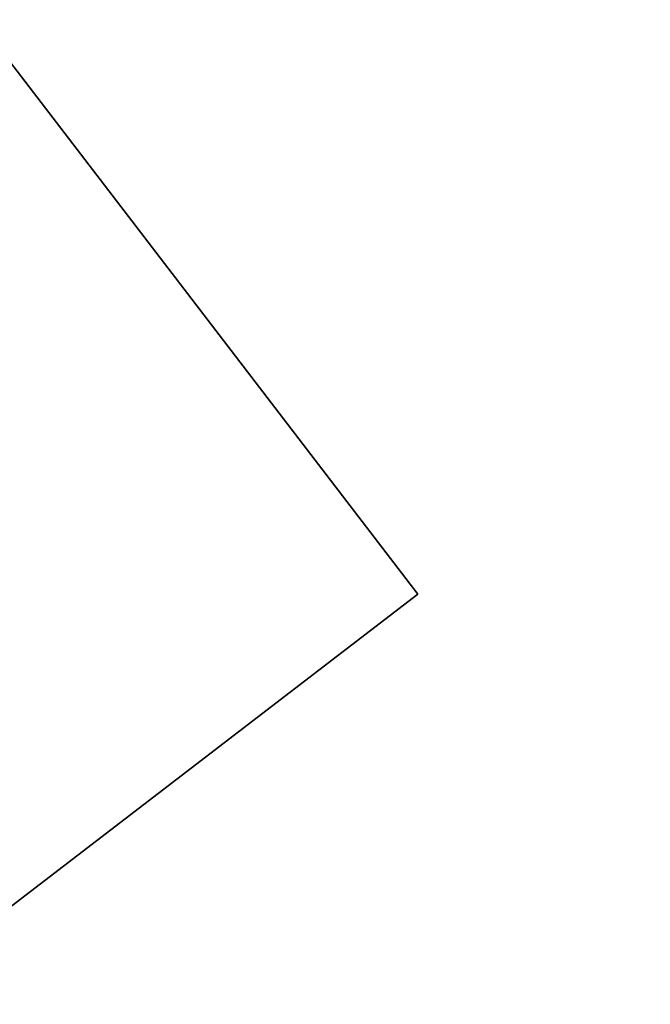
# Model space of a CAD drawing. Header units: millimetres. Extents: x -83 to 676, y -83 to 676.
# Tile 165 of 256: x 461 to 469, y 95 to 108. Entities that reach past the tile are written whole.
import ezdxf

# ---------------------------------------------------------------- set-up
doc = ezdxf.new("R2010")
doc.units = ezdxf.units.MM
doc.header["$MEASUREMENT"] = 0
doc.layers.add('IGES level 0', color=7, linetype='Continuous', true_color=0xff7878)

msp = doc.modelspace()

# ---------------------------------------------------------------- linework, layer by layer
at = {"layer": 'IGES level 0', "color": 254, "true_color": 0xcad1ee}
for p, q in [((436.8677084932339, 138.8975602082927, 47), (466.381653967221, 100.4114975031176, 47)), ((466.381653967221, 100.4114975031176, 48), (436.8677084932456, 138.8975602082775, 48)), ((442.5758419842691, 82.15544875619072, 48), (466.381653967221, 100.4114975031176, 48)), ((466.381653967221, 100.4114975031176, 47), (442.5758419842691, 82.15544875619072, 47)), ((442.5758419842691, 82.15544875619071, 47.5), (466.381653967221, 100.4114975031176, 47.5)), ((466.381653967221, 100.4114975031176, 47), (466.381653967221, 100.4114975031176, 48)), ((466.381653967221, 100.4114975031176, 48), (466.381653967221, 100.4114975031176, 47))]:
    msp.add_line(p, q, dxfattribs=at)
at = {"layer": 'IGES level 0', "color": 70, "true_color": 0x66ff00}
for p, q in [((466.381653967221, 100.4114975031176, 48), (436.8677084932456, 138.8975602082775, 48)), ((466.381653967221, 100.4114975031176, 47), (436.8677084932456, 138.8975602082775, 47)), ((442.5758419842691, 82.15544875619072, 48), (466.381653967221, 100.4114975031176, 48)), ((442.5758419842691, 82.15544875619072, 47), (466.381653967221, 100.4114975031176, 47))]:
    msp.add_line(p, q, dxfattribs=at)
at = {"layer": 'IGES level 0', "color": 153, "true_color": 0x5393cf}
for centre, radius in [((296.5, 296.5), 296.5), ((296.5, 296.5, -1.19999999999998), 296.5000000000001), ((296.4999999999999, 296.4999999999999), 241), ((296.5, 296.4999999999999, -1.19999999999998), 241.0000000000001)]:
    msp.add_circle(centre, radius, dxfattribs=at)
at = {"layer": 'IGES level 0'}
for centre, radius in [((296.5, 296.5, 47), 296.5000000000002), ((296.5, 296.5), 296.5000000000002), ((296.5, 296.5, 47), 295.3000000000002), ((296.5, 296.5000000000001), 295.3000000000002)]:
    msp.add_circle(centre, radius, dxfattribs=at)
at = {"layer": 'IGES level 0', "color": 124, "true_color": 0x1aa180}
for centre, radius in [((296.5, 296.5, 47.0000000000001), 294.9999999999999), ((296.5, 296.5000000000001, 45.8000000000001), 294.9999999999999), ((296.5, 296.5, 47.0000000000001), 242.4999999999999), ((296.5, 296.5, 45.8000000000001), 242.4999999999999)]:
    msp.add_circle(centre, radius, dxfattribs=at)
at = {"layer": 'IGES level 0', "color": 31, "true_color": 0xffba87}
for centre, radius in [((296.5, 296.5000000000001), 242.2000000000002), ((296.5, 296.5000000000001, 47), 242.2000000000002), ((296.5, 296.5), 241.0000000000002), ((296.4999999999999, 296.4999999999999, 47), 241.0000000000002)]:
    msp.add_circle(centre, radius, dxfattribs=at)
at = {"layer": 'IGES level 0'}
for centre, radius, start, end in [((296.5, 296.5), 296.5000000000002, 45, 225), ((296.5, 296.5000000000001, 47), 296.5000000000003, 45.0000000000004, 225), ((296.5, 296.5, 23.5), 296.5000000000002, 45, 225), ((296.5, 296.5, 47), 295.3000000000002, 45.00000000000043, 225), ((296.5000000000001, 296.5), 295.3000000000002, 45.00000000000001, 225), ((296.5, 296.5, 23.5), 295.3000000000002, 45, 225), ((296.5, 296.5), 296.5000000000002, 225, 45), ((296.5, 296.5, 47), 296.5000000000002, 224.9999999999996, 45), ((296.5, 296.5, 23.5), 296.5000000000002, 225, 45), ((296.5, 296.5000000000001, 47), 295.3000000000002, 224.9999999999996, 44.99999999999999), ((296.5, 296.5000000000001), 295.3000000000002, 225, 44.99999999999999), ((296.5, 296.5, 23.5), 295.3000000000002, 225, 45.00000000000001)]:
    msp.add_arc(centre, radius, start, end, dxfattribs=at)
at = {"layer": 'IGES level 0', "color": 31, "true_color": 0xffba87}
for centre, radius, start, end in [((296.5, 296.5000000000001), 242.2000000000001, 135, 314.9999999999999), ((296.5000000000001, 296.5, 47), 242.2000000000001, 134.9999999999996, 315), ((296.5, 296.5, 23.5), 242.2000000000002, 135, 315), ((296.5000000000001, 296.5, 47), 241.0000000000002, 134.9999999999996, 315), ((296.5, 296.5), 241.0000000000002, 135, 315), ((296.5, 296.5, 23.5), 241.0000000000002, 135, 315)]:
    msp.add_arc(centre, radius, start, end, dxfattribs=at)
at = {"layer": 'IGES level 0', "color": 153, "true_color": 0x5393cf}
for centre, radius, start in [((296.5, 296.5, -1.19999999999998), 296.5, 164.9999999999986), ((296.5000000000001, 296.5000000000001), 296.5000000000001, 164.9999999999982), ((296.5000000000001, 296.5, -0.59999999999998), 296.5000000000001, 164.9999999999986), ((296.5, 296.4999999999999, -1.19999999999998), 241.0000000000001, 164.9999999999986), ((296.4999999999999, 296.5), 241.0000000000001, 164.9999999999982), ((296.5, 296.5, -0.59999999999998), 241, 164.9999999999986)]:
    msp.add_arc(centre, radius, start, 344.9999999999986, dxfattribs=at)
at = {"layer": 'IGES level 0', "color": 124, "true_color": 0x1aa180}
for centre, radius, start in [((296.5, 296.5, 45.8000000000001), 294.9999999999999, 164.9999999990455), ((296.4999999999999, 296.5, 47.0000000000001), 294.9999999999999, 164.9999999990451), ((296.5000000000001, 296.5, 46.4000000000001), 294.9999999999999, 164.9999999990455), ((296.5, 296.5, 45.8000000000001), 242.4999999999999, 164.9999999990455), ((296.5, 296.5000000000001, 47.00000000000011), 242.4999999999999, 164.9999999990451), ((296.4999999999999, 296.5, 46.4000000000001), 242.5, 164.9999999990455)]:
    msp.add_arc(centre, radius, start, 344.9999999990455, dxfattribs=at)
at = {"layer": 'IGES level 0', "color": 6, "true_color": 0xff00ff, "extrusion": (-0.6085349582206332, 0.7935270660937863, -5.614164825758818e-17)}
msp.add_arc((-416.1903719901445, 31.50000000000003, -153.5302992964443), 90.00000000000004, 0, 180, dxfattribs=at)
msp.add_arc((-416.1903719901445, 31.50000000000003, -153.5302992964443), 90.00000000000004, 0, 180, dxfattribs=at)
at = {"layer": 'IGES level 0', "color": 6, "true_color": 0xff00ff, "extrusion": (-0.6085349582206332, 0.7935270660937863, 8.421247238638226e-17)}
msp.add_arc((-416.1903719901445, -43.49999999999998, -153.5302992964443), 89.99999999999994, 180, 0, dxfattribs=at)
msp.add_arc((-416.1903719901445, -43.49999999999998, -153.5302992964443), 89.99999999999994, 180, 0, dxfattribs=at)
at = {"layer": 'IGES level 0', "color": 6, "true_color": 0xff00ff, "extrusion": (-0.6085349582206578, 0.7935270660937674, 0)}
for centre, start, end in [((-416.1903719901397, -43.49999999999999, -153.8302992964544), 180, 0), ((-416.1903719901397, 31.49999999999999, -153.83029929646), 6.785183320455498e-15, 180)]:
    msp.add_arc(centre, 90.00000000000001, start, end, dxfattribs=at)
at = {"layer": 'IGES level 0', "color": 6, "true_color": 0xff00ff, "extrusion": (-0.6085349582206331, 0.7935270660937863, 6.540502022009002e-15)}
msp.add_arc((-416.1903719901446, -43.49999999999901, -154.1302992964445), 89.99999999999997, 180, 3.709233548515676e-13, dxfattribs=at)
at = {"layer": 'IGES level 0', "color": 6, "true_color": 0xff00ff, "extrusion": (-0.6085349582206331, 0.7935270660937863, -6.568572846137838e-15)}
msp.add_arc((-416.1903719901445, 31.49999999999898, -154.1302992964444), 89.99999999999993, 1.130863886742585e-14, 179.9999999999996, dxfattribs=at)
at = {"layer": 'IGES level 0', "color": 6, "true_color": 0xff00ff, "extrusion": (-0.6085349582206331, 0.7935270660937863, -2.807082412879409e-17)}
msp.add_arc((-416.1903719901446, 31.49999999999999, -154.1302992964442), 89.99999999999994, 0, 180, dxfattribs=at)
at = {"layer": 'IGES level 0', "color": 6, "true_color": 0xff00ff, "extrusion": (-0.6085349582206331, 0.7935270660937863, 0)}
msp.add_arc((-416.1903719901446, -43.5, -154.1302992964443), 89.99999999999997, 180, 0, dxfattribs=at)

doc.saveas('drawing.dxf')
